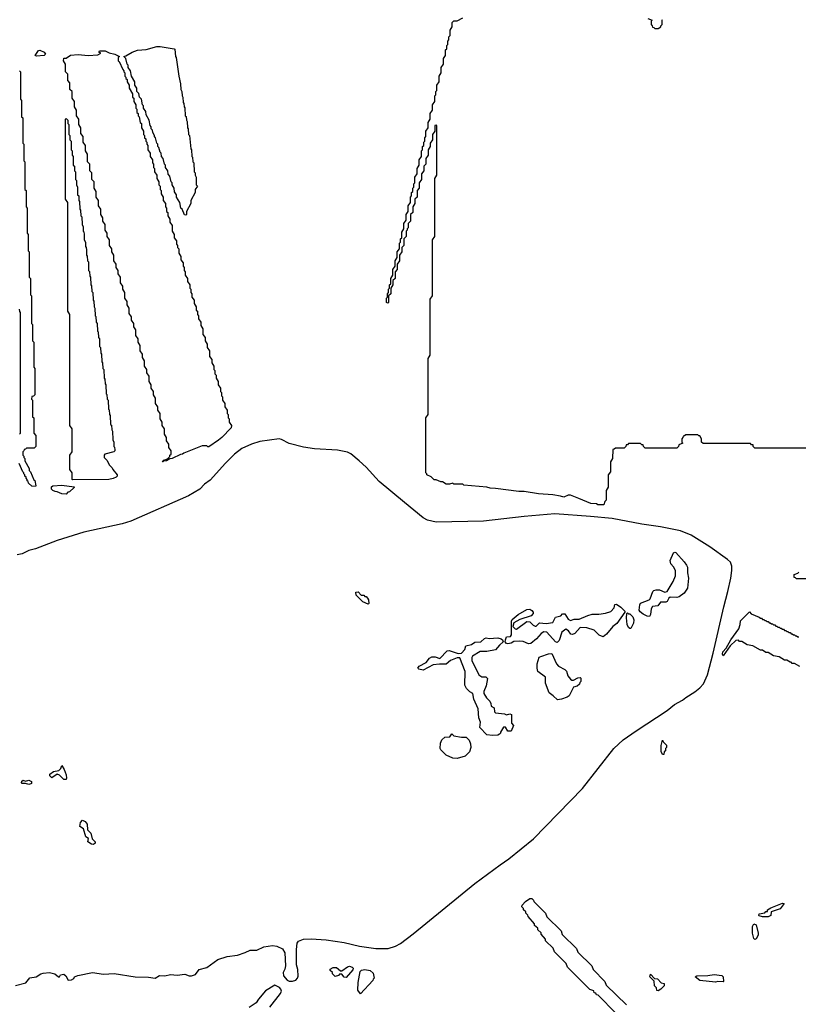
# Model space of a CAD drawing. Extents: x 2535812 to 2752880, y 540738 to 728399.
# Tile 140 of 213: x 2680022 to 2687110, y 584986 to 593950. Entities that reach past the tile are written whole.
import ezdxf

# ---------------------------------------------------------------- set-up
doc = ezdxf.new("R2010")
doc.units = 0

msp = doc.modelspace()

# ---------------------------------------------------------------- linework, layer by layer
at = {"layer": '0CON20XD'}
for points in [[(2685111.4, 589591.4), (2685035, 589621.9), (2685015, 589621.4), (2684975, 589602.5), (2684945, 589613.3), (2684875, 589623.8), (2684744.2, 589634.2), (2684615, 589653.3), (2684565, 589654), (2684353, 589683), (2684304.1, 589684.1), (2684275, 589692.5), (2684065, 589713.3), (2684055, 589720), (2683975, 589722.5), (2683965, 589730), (2683935, 589720), (2683905, 589720), (2683871.7, 589741.7), (2683855, 589742.5), (2683815, 589760), (2683795, 589760), (2683768.3, 589788.3), (2683730, 589805), (2683730, 589815), (2683720, 589825), (2683720, 590325), (2683740, 590355), (2683740, 590865), (2683760, 590895), (2683760, 591405), (2683780, 591435), (2683780, 591945), (2683800, 591975), (2683800, 592505), (2683820, 592535), (2683820, 592985), (2683815, 592990), (2683800, 592985), (2683800, 592935), (2683780, 592905), (2683780, 592855), (2683760, 592825), (2683760, 592795), (2683740, 592765), (2683740, 592715), (2683720, 592685), (2683720, 592635), (2683700, 592615), (2683700, 592575), (2683680, 592545), (2683680, 592495), (2683660, 592465), (2683660, 592415), (2683640, 592395), (2683640, 592335), (2683620, 592315), (2683620, 592275), (2683600, 592245), (2683600, 592195), (2683580, 592175), (2683580, 592115), (2683560, 592095), (2683560, 592055), (2683550, 592045), (2683550, 592035), (2683540, 592025), (2683540, 591975), (2683520, 591955), (2683520, 591895), (2683500, 591875), (2683500, 591835), (2683480, 591805), (2683480, 591755), (2683460, 591725), (2683460, 591675), (2683440, 591655), (2683440, 591595), (2683420, 591575), (2683420, 591535), (2683400, 591505), (2683400, 591455), (2683380, 591435), (2683380, 591375), (2683375, 591370), (2683360, 591375), (2683360, 591415), (2683370, 591425), (2683370, 591455), (2683380, 591465), (2683380, 591495), (2683390, 591505), (2683390, 591535), (2683400, 591545), (2683400, 591595), (2683420, 591625), (2683420, 591675), (2683440, 591705), (2683440, 591755), (2683460, 591785), (2683460, 591835), (2683480, 591865), (2683480, 591915), (2683490, 591925), (2683490, 591955), (2683500, 591965), (2683500, 592015), (2683520, 592045), (2683520, 592095), (2683540, 592125), (2683540, 592175), (2683560, 592205), (2683560, 592255), (2683580, 592285), (2683580, 592335), (2683590, 592345), (2683590, 592375), (2683600, 592385), (2683600, 592415), (2683610, 592425), (2683610, 592455), (2683620, 592465), (2683620, 592515), (2683640, 592545), (2683640, 592595), (2683660, 592625), (2683660, 592675), (2683680, 592705), (2683680, 592755), (2683690, 592765), (2683690, 592795), (2683700, 592805), (2683700, 592835), (2683710, 592845), (2683710, 592875), (2683720, 592885), (2683720, 592935), (2683740, 592965), (2683740, 593015), (2683760, 593045), (2683760, 593095), (2683780, 593125), (2683780, 593175), (2683800, 593205), (2683800, 593255), (2683810, 593265), (2683810, 593295), (2683820, 593305), (2683820, 593355), (2683840, 593385), (2683840, 593435), (2683860, 593465), (2683860, 593515), (2683880, 593545), (2683880, 593595), (2683900, 593625), (2683900, 593675), (2683910, 593685), (2683910, 593715), (2683920, 593725), (2683920, 593755), (2683930, 593765), (2683930, 593795), (2683940, 593805), (2683940, 593855), (2683960, 593885), (2683960, 593925), (2683975, 593940), (2684005, 593940), (2684055, 593967.5)], [(2685741.7, 593961.7), (2685780, 593945), (2685770, 593935), (2685770, 593905), (2685780, 593895), (2685781.7, 593881.7), (2685795, 593880), (2685805, 593870), (2685835, 593870), (2685860, 593885), (2685860, 593895), (2685870, 593905), (2685870, 593945), (2685875, 593950)], [(2680175, 593617.5), (2680163.3, 593625), (2680195, 593670), (2680205, 593672.5), (2680245.8, 593655), (2680257.5, 593635), (2680245, 593622.5), (2680175, 593617.5)], [(2681325, 589922.5), (2681321.7, 589928.3), (2681330, 589930), (2681335, 589940), (2681368.3, 589951.7), (2681388.3, 589971.7), (2681390, 589985), (2681400, 589995), (2681400, 590025), (2681380, 590055), (2681380, 590085), (2681360, 590115), (2681360, 590145), (2681340, 590175), (2681340, 590225), (2681320, 590255), (2681320, 590285), (2681300, 590315), (2681300, 590365), (2681280, 590395), (2681280, 590425), (2681260, 590455), (2681260, 590505), (2681240, 590535), (2681240, 590565), (2681220, 590595), (2681220, 590625), (2681200, 590655), (2681200, 590705), (2681180, 590735), (2681180, 590765), (2681160, 590795), (2681160, 590845), (2681140, 590875), (2681140, 590905), (2681120, 590935), (2681120, 590985), (2681100, 591015), (2681100, 591045), (2681080, 591075), (2681080, 591125), (2681060, 591155), (2681060, 591185), (2681040, 591215), (2681040, 591245), (2681020, 591275), (2681020, 591325), (2681000, 591355), (2681000, 591385), (2680980, 591415), (2680980, 591465), (2680960, 591495), (2680960, 591525), (2680940, 591555), (2680940, 591605), (2680920, 591635), (2680920, 591665), (2680900, 591695), (2680900, 591725), (2680880, 591755), (2680880, 591805), (2680860, 591835), (2680860, 591865), (2680840, 591895), (2680840, 591945), (2680820, 591975), (2680820, 592005), (2680800, 592035), (2680800, 592085), (2680780, 592115), (2680780, 592145), (2680760, 592175), (2680760, 592225), (2680740, 592255), (2680740, 592305), (2680720, 592335), (2680720, 592385), (2680700, 592415), (2680700, 592475), (2680680, 592495), (2680680, 592555), (2680660, 592575), (2680660, 592635), (2680640, 592655), (2680640, 592725), (2680620, 592755), (2680620, 592805), (2680600, 592835), (2680600, 592885), (2680580, 592915), (2680580, 592965), (2680560, 592995), (2680560, 593045), (2680540, 593075), (2680540, 593125), (2680520, 593155), (2680520, 593205), (2680500, 593235), (2680500, 593295), (2680480, 593315), (2680480, 593375), (2680460, 593395), (2680460, 593455), (2680440, 593475), (2680440, 593545), (2680420, 593575), (2680425, 593600), (2680445, 593600), (2680485, 593625.8), (2680555, 593633.8), (2680645, 593623.3), (2680735, 593630), (2680760, 593645), (2680743, 593653), (2680750, 593665), (2680800, 593665), (2680837.5, 593647.5), (2680890, 593635), (2680930, 593615), (2680920, 593605), (2680920, 593575), (2680928.3, 593568.3), (2680960, 593495), (2680970, 593485), (2680970, 593475), (2680980, 593465), (2680980, 593435), (2680990, 593425), (2680990, 593415), (2681000, 593405), (2681000, 593385), (2681020, 593355), (2681020, 593325), (2681050, 593275), (2681050, 593245), (2681060, 593235), (2681060, 593205), (2681080, 593175), (2681080, 593145), (2681090, 593135), (2681090, 593105), (2681100, 593095), (2681100, 593075), (2681110, 593065), (2681120, 593015), (2681130, 593005), (2681130, 592965), (2681150, 592935), (2681150, 592905), (2681160, 592895), (2681160, 592875), (2681170, 592865), (2681170, 592845), (2681180, 592835), (2681180, 592815), (2681190, 592805), (2681190, 592765), (2681210, 592735), (2681210, 592705), (2681230, 592675), (2681230, 592645), (2681240, 592635), (2681240, 592605), (2681250, 592595), (2681250, 592565), (2681270, 592535), (2681270, 592505), (2681290, 592475), (2681290, 592445), (2681300, 592435), (2681300, 592405), (2681310, 592395), (2681310, 592365), (2681330, 592335), (2681330, 592305), (2681350, 592275), (2681350, 592245), (2681360, 592235), (2681360, 592205), (2681370, 592195), (2681370, 592165), (2681390, 592135), (2681390, 592105), (2681410, 592075), (2681410, 592025), (2681430, 591995), (2681430, 591965), (2681450, 591935), (2681450, 591905), (2681460, 591895), (2681460, 591875), (2681470, 591865), (2681470, 591825), (2681490, 591795), (2681490, 591765), (2681510, 591735), (2681510, 591705), (2681520, 591695), (2681520, 591665), (2681530, 591655), (2681530, 591625), (2681550, 591595), (2681550, 591565), (2681570, 591535), (2681570, 591505), (2681580, 591495), (2681580, 591465), (2681590, 591455), (2681590, 591425), (2681610, 591395), (2681610, 591365), (2681630, 591335), (2681630, 591305), (2681640, 591295), (2681640, 591265), (2681650, 591255), (2681650, 591225), (2681670, 591195), (2681670, 591165), (2681690, 591135), (2681690, 591085), (2681710, 591055), (2681710, 591025), (2681730, 590995), (2681730, 590965), (2681750, 590935), (2681750, 590885), (2681770, 590855), (2681770, 590825), (2681790, 590795), (2681790, 590765), (2681800, 590755), (2681800, 590725), (2681810, 590715), (2681810, 590685), (2681830, 590655), (2681830, 590625), (2681850, 590595), (2681850, 590565), (2681860, 590555), (2681860, 590525), (2681870, 590515), (2681870, 590485), (2681890, 590455), (2681890, 590425), (2681910, 590395), (2681910, 590365), (2681920, 590355), (2681920, 590325), (2681930, 590315), (2681930, 590285), (2681950, 590255), (2681947.5, 590235), (2681861.2, 590145), (2681832.5, 590122.5), (2681745, 590062.5), (2681735, 590060), (2681725, 590070), (2681711.7, 590071.7), (2681685, 590070), (2681516.7, 590003.3), (2681505, 589994), (2681487.5, 589992.5), (2681410, 589955), (2681388.3, 589951.7), (2681360, 589935), (2681330, 589930), (2681325, 589922.5)], [(2681535, 592170), (2681521.7, 592171.7), (2681500, 592225), (2681490, 592235), (2681480, 592285), (2681450, 592335), (2681450, 592355), (2681433, 592383), (2681430, 592415), (2681410, 592445), (2681410, 592465), (2681400, 592475), (2681390, 592525), (2681373, 592543), (2681370, 592575), (2681350, 592605), (2681350, 592625), (2681340, 592635), (2681330, 592685), (2681313, 592703), (2681310, 592735), (2681300, 592745), (2681290, 592785), (2681280, 592795), (2681280, 592815), (2681270, 592825), (2681260, 592875), (2681250, 592885), (2681250, 592895), (2681233, 592923), (2681230, 592945), (2681220, 592955), (2681220, 592975), (2681210, 592985), (2681200, 593035), (2681173, 593083), (2681170, 593115), (2681150, 593145), (2681150, 593165), (2681140, 593175), (2681130, 593225), (2681113, 593243), (2681108.3, 593278.3), (2681090, 593295), (2681090, 593325), (2681070, 593355), (2681070, 593385), (2681040, 593435), (2681030, 593485), (2681010, 593515), (2681010, 593535), (2681000, 593545), (2680990, 593595), (2680970, 593615), (2680990, 593620), (2681045, 593654.2), (2681095, 593672.2), (2681175, 593678.2), (2681270, 593705), (2681300, 593705), (2681430, 593685), (2681435, 593680), (2681440, 593615), (2681446.4, 593606.4), (2681470, 593435), (2681487.5, 593365), (2681490, 593315), (2681497.5, 593295), (2681500, 593255), (2681507.5, 593245), (2681510, 593195), (2681517, 593187), (2681520, 593155), (2681526.4, 593146.4), (2681530, 593075), (2681537, 593067), (2681540, 593035), (2681547, 593023), (2681550, 592965), (2681557.5, 592955), (2681560, 592905), (2681567.5, 592895), (2681580, 592775), (2681587.5, 592765), (2681590, 592705), (2681597, 592697), (2681600, 592655), (2681607.5, 592645), (2681610, 592565), (2681620, 592555), (2681620, 592535), (2681630, 592515), (2681630, 592445), (2681640, 592435), (2681620, 592405), (2681620, 592375), (2681580, 592305), (2681580, 592275), (2681540, 592205), (2681540, 592175), (2681535, 592170)], [(2680020, 593485), (2680030, 593475), (2680030, 593225), (2680040, 593215), (2680040, 593065), (2680050, 593055), (2680050, 592825), (2680060, 592815), (2680060, 592665), (2680070, 592655), (2680070, 592405), (2680080, 592395), (2680080, 592245), (2680090, 592235), (2680090, 592005), (2680100, 591995), (2680100, 591845), (2680110, 591835), (2680110, 591605), (2680120, 591595), (2680120, 591445), (2680130, 591435), (2680130, 591185), (2680140, 591175), (2680140, 591025), (2680150, 591015), (2680150, 590785), (2680160, 590775), (2680160, 590535), (2680148.3, 590521.7), (2680131.7, 590518.3), (2680130, 590495), (2680140, 590485), (2680140, 590335), (2680150, 590325), (2680150, 590185), (2680170, 590165), (2680170, 590065), (2680155, 590050), (2680085, 590050), (2680075, 590040), (2680061.7, 590038.3), (2680060, 590025), (2680050, 590015), (2680050, 589985), (2680060, 589975), (2680060, 589965), (2680070, 589955), (2680070, 589935), (2680110, 589865), (2680110, 589845), (2680120, 589835), (2680151.7, 589761.7), (2680160, 589755), (2680170, 589705), (2680165, 589700), (2680131.7, 589701.7), (2680101.7, 589731.7), (2680100, 589745), (2680091.7, 589751.7), (2680090, 589765), (2680080, 589775), (2680080, 589785), (2680070, 589795), (2680070, 589805), (2680060, 589815), (2680060, 589825), (2680050, 589835), (2680018.3, 589908.3)], [(2680505, 589760), (2680500, 589765), (2680500, 589825), (2680480, 589855), (2680480, 589985), (2680500, 590015), (2680500, 590225), (2680480, 590255), (2680480, 591265), (2680460, 591295), (2680460, 592285), (2680440, 592315), (2680440, 593045), (2680445, 593050), (2680460, 593035), (2680460, 593005), (2680470, 592995), (2680470, 592905), (2680480, 592895), (2680480, 592855), (2680490, 592845), (2680490, 592765), (2680500, 592755), (2680500, 592715), (2680510, 592705), (2680510, 592625), (2680520, 592615), (2680520, 592575), (2680530, 592565), (2680530, 592495), (2680540, 592485), (2680540, 592445), (2680550, 592425), (2680550, 592355), (2680560, 592345), (2680560, 592305), (2680567.5, 592295), (2680570, 592225), (2680577, 592217), (2680580, 592165), (2680587.5, 592155), (2680590, 592085), (2680600, 592065), (2680600, 592025), (2680607, 592017), (2680610, 591995), (2680610, 591945), (2680620, 591925), (2680620, 591885), (2680627, 591877), (2680630, 591855), (2680630, 591805), (2680637, 591797), (2680640, 591755), (2680647.5, 591745), (2680650, 591665), (2680657, 591657), (2680660, 591615), (2680667.5, 591605), (2680670, 591535), (2680677, 591527), (2680680, 591475), (2680687.5, 591465), (2680690, 591395), (2680697, 591387), (2680700, 591335), (2680707.5, 591325), (2680710, 591255), (2680717, 591247), (2680720, 591195), (2680727.5, 591185), (2680730, 591115), (2680737, 591107), (2680740, 591055), (2680747.5, 591045), (2680750, 590975), (2680757.5, 590965), (2680760, 590915), (2680767.5, 590905), (2680770, 590835), (2680777, 590827), (2680780, 590775), (2680787.5, 590765), (2680790, 590685), (2680797, 590677), (2680800, 590635), (2680807.5, 590625), (2680810, 590545), (2680817, 590537), (2680820, 590495), (2680827.5, 590485), (2680830, 590405), (2680837, 590397), (2680840, 590355), (2680847.5, 590345), (2680850, 590265), (2680857, 590257), (2680860, 590215), (2680867.5, 590205), (2680870, 590125), (2680880, 590105), (2680880, 590065), (2680887, 590057), (2680890, 590035), (2680890, 590025), (2680880, 590015), (2680797, 589993), (2680790, 589985), (2680790, 589965), (2680815, 589940), (2680840, 589895), (2680865, 589870), (2680870, 589855), (2680910, 589805), (2680910, 589795), (2680900, 589785), (2680874.2, 589774.2), (2680835, 589763.8), (2680505, 589760)], [(2680020, 590175), (2680030, 590185), (2680030, 591285), (2680023, 591293), (2680020, 591315)], [(2687755, 590050), (2686715, 590050), (2686700, 590065), (2686698.3, 590078.3), (2686685, 590080), (2686675, 590090), (2686245, 590090), (2686230, 590105), (2686230, 590135), (2686215, 590160), (2686205, 590160), (2686195, 590170), (2686085, 590170), (2686075, 590160), (2686061.7, 590158.3), (2686060, 590145), (2686050, 590135), (2686050, 590105), (2686060, 590095), (2686021.7, 590078.3), (2686020, 590065), (2686005, 590050), (2685715, 590050), (2685700, 590065), (2685698.3, 590078.3), (2685685, 590080), (2685675, 590090), (2685565, 590090), (2685555, 590080), (2685541.7, 590078.3), (2685540, 590065), (2685525, 590050), (2685445, 590050), (2685435, 590040), (2685421.7, 590038.3), (2685420, 589955), (2685400, 589925), (2685400, 589835), (2685380, 589805), (2685380, 589695), (2685360, 589665), (2685360, 589575), (2685350, 589565), (2685338.3, 589531.7), (2685285.9, 589534.1), (2685273.3, 589543.3), (2685220, 589545), (2685111.4, 589591.4)], [(2679985, 585158.8), (2680078.3, 585181.7), (2680115, 585226.2), (2680172.3, 585237.7), (2680213.8, 585265), (2680235, 585270.5), (2680295, 585275.9), (2680343.8, 585265), (2680375, 585236.7), (2680385, 585237.5), (2680395, 585256), (2680425, 585259.2), (2680443.3, 585245), (2680465, 585207.5), (2680495, 585210), (2680515, 585222.5), (2680522.5, 585235), (2680550.3, 585249.7), (2680685, 585275.2), (2680785, 585262), (2680882.8, 585267.2), (2681075, 585237.3), (2681195, 585233.6), (2681255, 585224.6), (2681295, 585248.8), (2681345, 585246.4), (2681395, 585258.6), (2681455, 585250.4), (2681525, 585260.9), (2681565, 585245.5), (2681585, 585244.6), (2681622.3, 585257.7), (2681657, 585303), (2681725, 585321.4), (2681826.6, 585393.4), (2681910.5, 585420.5), (2682005, 585434.2), (2682075, 585457.8), (2682119.8, 585480.2), (2682182.3, 585477.7), (2682245, 585508.5), (2682325, 585522.5), (2682363.8, 585515), (2682415, 585492.3), (2682437.5, 585455), (2682440.7, 585335), (2682435.7, 585305), (2682420.7, 585275), (2682423.9, 585245), (2682456.3, 585206.3), (2682476.8, 585196.8), (2682505.6, 585195.6), (2682535, 585207.1), (2682552.3, 585225), (2682558.5, 585241.5), (2682553.6, 585303.6), (2682543.6, 585345), (2682541, 585485), (2682548, 585542), (2682559.6, 585560.4), (2682605, 585578.1), (2682675, 585581.7), (2682812.7, 585572.7), (2682975, 585550), (2683115, 585516.8), (2683265.8, 585494.2), (2683376, 585494), (2683443.7, 585516.3), (2683489.4, 585540.6), (2683605, 585627.6), (2684166.4, 586085), (2684395, 586254.8), (2684475, 586311.5), (2684698.3, 586491.7), (2685145, 586951.2), (2685431.4, 587315), (2685517, 587393), (2685634.4, 587475.6), (2685915, 587662.4), (2685984.4, 587715.6), (2686055, 587754.8), (2686085, 587780.5), (2686168.4, 587831.6), (2686215, 587868.7), (2686245.8, 587904.2), (2686282.5, 587985), (2686336.3, 588183.7), (2686431.9, 588605), (2686469.8, 588745), (2686495.9, 588865), (2686503.6, 588935), (2686504, 588975), (2686491.9, 589011.9), (2686466.6, 589036.6), (2686305, 589150), (2686135, 589258.4), (2686036.6, 589296.6), (2685855, 589333.2), (2685685, 589356.6), (2685415, 589408.8), (2685217.3, 589427.3), (2684895, 589450), (2684615, 589428), (2684245.2, 589384.8), (2683815, 589375.2), (2683735, 589394.8), (2683695, 589413.9), (2683525, 589554.8), (2683295.9, 589745), (2683177.3, 589875), (2683113.8, 589935), (2683036.8, 589996.8), (2683005, 590011.8), (2682915, 590031.7), (2682705, 590043.3), (2682605, 590058.1), (2682475, 590092.2), (2682405, 590128.7), (2682385, 590133), (2682209.8, 590110.2), (2682133.4, 590086.6), (2682045, 590046.5), (2681978.8, 589995), (2681895, 589913.5), (2681755, 589756.2), (2681705, 589720), (2681662.5, 589675), (2681558.5, 589615), (2681035, 589384.4), (2680955, 589361.4), (2680605, 589283.1), (2680365, 589209.8), (2680165, 589133.7), (2680105, 589117.9), (2680045, 589086.3), (2680001, 589079)], [(2680445, 589630), (2680405, 589632.5), (2680365, 589652.5), (2680345, 589653.3), (2680325, 589662.5), (2680313.3, 589675), (2680313, 589697), (2680325, 589706.7), (2680405, 589712.5), (2680518.3, 589698.3), (2680518.3, 589691.7), (2680475, 589650), (2680461.7, 589648.3), (2680445, 589630)], [(2685755, 588516.7), (2685735, 588518.8), (2685696.4, 588536.4), (2685670, 588560), (2685660, 588575), (2685666.4, 588623.6), (2685675, 588637.5), (2685752.5, 588667.5), (2685763, 588677), (2685786.4, 588743.6), (2685796.4, 588753.6), (2685815, 588760), (2685845, 588758.8), (2685895, 588737.5), (2685917.5, 588745), (2685970, 588835), (2685993, 588887), (2685992.5, 588935), (2685975, 588970), (2685950, 588995), (2685942.5, 589025), (2685972.5, 589095), (2685985, 589102.5), (2685995, 589098.8), (2686071.2, 589015), (2686093.3, 588985), (2686100, 588965), (2686100, 588915), (2686111.2, 588865), (2686100, 588775), (2686071.7, 588728.3), (2686025, 588696.7), (2686005, 588690), (2685945, 588692.5), (2685930, 588685), (2685915, 588652.5), (2685905, 588647.5), (2685855, 588647.5), (2685830, 588615), (2685781.7, 588608.3), (2685770, 588585), (2685764, 588535), (2685755, 588516.7)], [(2687245, 588860), (2687095, 588860), (2687085, 588870), (2687071.7, 588871.7), (2687071.7, 588898.3), (2687105, 588910), (2687115, 588920)], [(2683195, 588630), (2683145, 588650), (2683085, 588710), (2683081.7, 588738.3), (2683105, 588740), (2683131.7, 588711.7), (2683155, 588710), (2683165, 588700), (2683175, 588700), (2683190, 588685), (2683197, 588667), (2683200, 588635), (2683195, 588630)], [(2684655, 588266.7), (2684605, 588288.8), (2684575, 588293.3), (2684520.7, 588289.3), (2684495, 588272.5), (2684465, 588266.7), (2684452.3, 588272.3), (2684443, 588287), (2684443.3, 588305), (2684455, 588330), (2684490, 588335), (2684499.3, 588350.7), (2684500, 588475), (2684505, 588490), (2684560, 588535), (2684638.3, 588581.7), (2684665, 588582.5), (2684685, 588572.5), (2684697.5, 588555), (2684697, 588543), (2684677, 588523), (2684575, 588490), (2684521.7, 588458.3), (2684510, 588425), (2684533, 588403), (2684545, 588402.5), (2684638.3, 588471.7), (2684665, 588467.5), (2684695, 588437.5), (2684715, 588427.5), (2684725, 588430), (2684755, 588460), (2684813.9, 588453.9), (2684875, 588462.5), (2684900.7, 588509.3), (2684947, 588523), (2684965, 588540), (2684985, 588540), (2685015, 588492.5), (2685035, 588478.8), (2685069.1, 588490.9), (2685115, 588492.5), (2685195, 588526.2), (2685235, 588536.7), (2685295, 588537.5), (2685355, 588547.5), (2685405, 588562.5), (2685432.5, 588595), (2685440, 588625), (2685455, 588630), (2685493, 588603), (2685530, 588565), (2685530, 588555), (2685456.7, 588453.3), (2685423, 588427), (2685365, 588356.7), (2685335, 588332.5), (2685297, 588347), (2685250.7, 588390.7), (2685185, 588413.3), (2685125, 588417.5), (2685075, 588362.5), (2685055, 588352.5), (2685040, 588355), (2685017.5, 588385), (2684995, 588402.5), (2684957.5, 588375), (2684931.7, 588298.3), (2684915, 588280), (2684900, 588285), (2684820, 588375), (2684795, 588376.2), (2684768.3, 588361.7), (2684725.9, 588314.1), (2684675, 588270), (2684655, 588266.7)], [(2685585, 588407.5), (2685575, 588407.5), (2685565, 588417.5), (2685553.3, 588445), (2685546.7, 588505), (2685550, 588545), (2685555, 588550), (2685565, 588540), (2685575, 588540), (2685603, 588513), (2685613.3, 588485), (2685610.8, 588455), (2685585, 588407.5)], [(2687125, 588060), (2687075, 588090), (2687055, 588090), (2687045, 588100), (2687035, 588100), (2687005, 588120), (2686985, 588120), (2686935, 588150), (2686885, 588160), (2686835, 588190), (2686815, 588190), (2686785, 588210), (2686765, 588210), (2686695, 588250), (2686645, 588260), (2686595, 588290), (2686575, 588290), (2686565, 588300), (2686541.7, 588298.3), (2686490.7, 588249.3), (2686425, 588160), (2686420, 588175), (2686423.8, 588195), (2686453, 588227), (2686496.7, 588305), (2686567.5, 588405), (2686581.4, 588445), (2686585, 588477.5), (2686665, 588560), (2686681.7, 588541.7), (2686755, 588510), (2686765, 588500), (2686775, 588500), (2686785, 588490), (2686795, 588490), (2686805, 588480), (2686815, 588480), (2686825, 588470), (2686835, 588470), (2686845, 588460), (2686855, 588460), (2686865, 588450), (2686875, 588450), (2686885, 588440), (2686895, 588440), (2686905, 588430), (2686915, 588430), (2686925, 588420), (2686935, 588420), (2686945, 588410), (2686955, 588410), (2686965, 588400), (2686975, 588400), (2686985, 588390), (2686995, 588390), (2687005, 588380), (2687015, 588380), (2687025, 588370), (2687035, 588370), (2687045, 588360), (2687055, 588360), (2687065, 588350), (2687075, 588350), (2687085, 588340), (2687095, 588340), (2687105, 588330), (2687115, 588330)], [(2684325, 587433.8), (2684275, 587440), (2684212.5, 587505), (2684217.5, 587555), (2684202.5, 587595), (2684196.4, 587676.4), (2684157.5, 587765), (2684147.5, 587815), (2684120.7, 587830.7), (2684090.7, 587860.7), (2684073, 587893), (2684076.4, 588016.4), (2684029.3, 588139.3), (2684005, 588140), (2683942.5, 588115), (2683905, 588083.3), (2683845, 588083.8), (2683785, 588075.8), (2683695, 588028.8), (2683656.1, 588036.1), (2683646.7, 588045), (2683658.8, 588065), (2683722.5, 588097.5), (2683752.3, 588137.7), (2683775, 588150), (2683805, 588150), (2683845.8, 588134.2), (2683915, 588203.3), (2683932, 588208), (2684015, 588180), (2684045, 588183.3), (2684073.3, 588215), (2684085, 588250), (2684135, 588262.5), (2684165, 588282.5), (2684220, 588285), (2684253.6, 588316.4), (2684268.3, 588321.7), (2684295, 588317.5), (2684375, 588321.2), (2684405, 588314), (2684418.8, 588305), (2684423.8, 588285), (2684390, 588255), (2684355, 588213.3), (2684275, 588198.8), (2684215, 588196.7), (2684143.9, 588156.1), (2684137, 588143), (2684137.5, 588115), (2684202.5, 587985), (2684228.3, 587968.3), (2684267, 587967), (2684281.7, 587951.7), (2684267.5, 587885), (2684247.5, 587835), (2684247.5, 587815), (2684272.5, 587775), (2684302.5, 587745), (2684312.5, 587725), (2684315, 587700), (2684340, 587685), (2684345, 587650), (2684355, 587640), (2684435, 587630), (2684455, 587620), (2684485, 587630), (2684500, 587625), (2684500, 587545), (2684517.5, 587525), (2684496.4, 587473.6), (2684465, 587472.5), (2684445, 587510), (2684425, 587510), (2684400, 587465), (2684400, 587455), (2684390, 587445), (2684375, 587437.5), (2684325, 587433.8)], [(2684918.3, 587758.3), (2684880, 587795), (2684840.7, 587820.7), (2684808.3, 587908.3), (2684810, 587965), (2684740, 588015), (2684732.5, 588045), (2684732.5, 588085), (2684752.5, 588145), (2684766.4, 588153.6), (2684835, 588177.5), (2684865, 588180), (2684907.5, 588085), (2684927.5, 588065), (2684985, 588033.3), (2684999.2, 588019.2), (2685013.3, 587975), (2685035, 587947.5), (2685048.3, 587938.3), (2685065, 587937.5), (2685103, 587957), (2685125, 587960), (2685130, 587955), (2685130, 587925), (2685120, 587915), (2685118.3, 587901.7), (2685097, 587883), (2685065, 587872.5), (2685024.2, 587795.8), (2685005, 587782), (2684955, 587763.8), (2684918.3, 587758.3)], [(2684005, 587223.8), (2683965, 587226.7), (2683905, 587253.3), (2683855, 587302.5), (2683850, 587315), (2683853.8, 587365), (2683865, 587392.5), (2683893, 587417), (2683938.3, 587421.7), (2683955, 587450), (2683975, 587430), (2684045, 587417.5), (2684087, 587417), (2684115, 587390), (2684126.4, 587356.4), (2684130, 587325), (2684116.4, 587283.6), (2684077.5, 587245), (2684005, 587223.8)], [(2685885, 587260), (2685875, 587260), (2685863, 587287), (2685863, 587343), (2685875, 587390), (2685881.7, 587371.7), (2685910, 587345), (2685910, 587325), (2685900, 587315), (2685900, 587295), (2685890, 587285), (2685885, 587260)], [(2680445, 587032.5), (2680423.9, 587033.9), (2680385, 587072.5), (2680365, 587082.5), (2680315, 587047.5), (2680297.5, 587065), (2680298.3, 587081.7), (2680330, 587105), (2680380, 587115), (2680398.3, 587131.7), (2680405, 587160), (2680426.7, 587125), (2680446, 587075), (2680450, 587045), (2680445, 587032.5)], [(2680105, 586987.5), (2680075, 586997.5), (2680045, 586997.5), (2680037.5, 587005), (2680041.7, 587018.3), (2680055, 587027.5), (2680075, 587017.5), (2680105, 587027.5), (2680130, 587015), (2680130, 586995), (2680125, 586992.5), (2680105, 586987.5)], [(2680695, 586442.5), (2680675, 586443.3), (2680642.5, 586465), (2680650, 586495), (2680625, 586510), (2680603, 586583), (2680570, 586605), (2680575, 586642.5), (2680595, 586663.3), (2680619.5, 586649.5), (2680637, 586627), (2680640, 586575), (2680670, 586545), (2680683, 586493), (2680710, 586465), (2680708.3, 586451.7), (2680695, 586442.5)], [(2685450, 584905), (2685288.3, 585068.3), (2685271.7, 585071.7), (2685268.3, 585088.3), (2685251.7, 585091.7), (2685248.3, 585108.3), (2685211.7, 585121.7), (2685010, 585325), (2684998.3, 585358.3), (2684890, 585465), (2684878.3, 585498.3), (2684810, 585565), (2684808.3, 585578.3), (2684770, 585625), (2684768.3, 585638.3), (2684740, 585665), (2684738.3, 585678.3), (2684710, 585705), (2684708.3, 585718.3), (2684650, 585785), (2684648.3, 585798.3), (2684630, 585815), (2684628.3, 585828.3), (2684610, 585845), (2684608.3, 585858.3), (2684592.5, 585875), (2684595, 585890), (2684627, 585923), (2684665, 585950), (2684685, 585950), (2684700, 585935), (2684701.7, 585921.7), (2684810, 585815), (2684821.7, 585781.7), (2684950, 585655), (2684961.7, 585621.7), (2685090, 585495), (2685101.7, 585461.7), (2685230, 585335), (2685241.7, 585301.7), (2685350, 585195), (2685361.7, 585161.7), (2685545, 584980)], [(2686785, 585782.5), (2686755, 585792.5), (2686750, 585795), (2686755, 585810), (2686805, 585820), (2686815, 585830), (2686828.3, 585831.7), (2686830, 585845), (2686860, 585865), (2686965, 585906.7), (2686980, 585905), (2686945, 585856.2), (2686861.7, 585828.3), (2686860, 585795), (2686835, 585783.3), (2686785, 585782.5)], [(2686715, 585576.7), (2686704.3, 585584.3), (2686694, 585635), (2686693.3, 585695), (2686705, 585717.5), (2686725, 585710), (2686743.6, 585633.6), (2686743.8, 585615), (2686725, 585581.2), (2686715, 585576.7)], [(2682995, 585230), (2682975, 585232.5), (2682955, 585260), (2682935, 585260), (2682925, 585250), (2682895, 585240), (2682870, 585265), (2682870, 585275), (2682850, 585295), (2682850, 585305), (2682875, 585320), (2682905, 585320), (2682941.7, 585291.7), (2682955, 585290), (2683005, 585326.7), (2683025, 585333.3), (2683050, 585325), (2683057.5, 585315), (2683055, 585300), (2682995, 585230)], [(2683125, 585082.5), (2683100, 585115), (2683102.5, 585185), (2683122.5, 585285), (2683135, 585296.7), (2683165, 585303.8), (2683213.6, 585293.6), (2683240.7, 585270.7), (2683250, 585225), (2683240, 585215), (2683238.3, 585201.7), (2683125, 585082.5)], [(2685835, 585110), (2685821.7, 585111.7), (2685820, 585135), (2685800, 585155), (2685798.3, 585198.3), (2685760, 585235), (2685765, 585260), (2685801.7, 585221.7), (2685828.3, 585218.3), (2685861.7, 585181.7), (2685890, 585175), (2685890, 585155), (2685860, 585125), (2685835, 585110)], [(2686355, 585186.7), (2686215, 585204.3), (2686170, 585235), (2686185, 585246.7), (2686285, 585247.5), (2686345, 585256.7), (2686415, 585250), (2686427.5, 585235), (2686430, 585195), (2686425, 585190), (2686377, 585193), (2686355, 585186.7)], [(2682298.8, 584961.2), (2682396, 585084), (2682404.3, 585105), (2682400, 585125), (2682388.6, 585138.6), (2682345, 585159), (2682261.4, 585108.6), (2682196, 585034), (2682175, 584999.1), (2682111.8, 584958.2)]]:
    msp.add_lwpolyline(points, dxfattribs=at)

doc.saveas('drawing.dxf')
